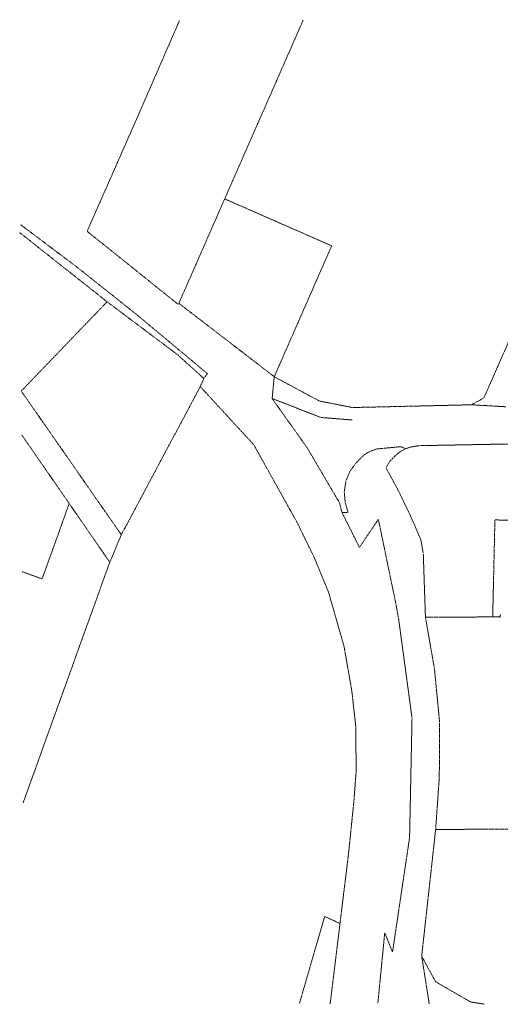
# Model space of a CAD drawing. Header units: metres. Extents: x -167 to 233, y -155 to 122.
# Tile 1 of 176: x -167 to -32, y -155 to 122. Entities that reach past the tile are written whole.
import ezdxf

# ---------------------------------------------------------------- set-up
doc = ezdxf.new("R2010")
doc.units = ezdxf.units.M
doc.header["$MEASUREMENT"] = 0
doc.linetypes.add('Raster', pattern=[0.4, 0.2, -0.1, 0, -0.1])
doc.layers.add('60 Grenzen', color=7, linetype='Continuous')

# ---------------------------------------------------------------- blocks, each defined once
blk = doc.blocks.new('Standard-Rastermarker_8')
at = {"layer": '60 Grenzen', "color": 8, "linetype": 'Raster', "lineweight": 18}
for p, q in [((1, 0), (0, 0)), ((1, 0), (3.03, 0)), ((3.03, 0), (4.03, 0))]:
    blk.add_line(p, q, dxfattribs=at)
blk = doc.blocks.new('Standard-Rastermarker_9')
at = {"layer": '60 Grenzen', "color": 8, "linetype": 'Raster', "lineweight": 18}
for p, q in [((1, 0), (0, 0)), ((1, 0), (62.81, 0)), ((62.81, 0), (63.81, 0))]:
    blk.add_line(p, q, dxfattribs=at)
blk = doc.blocks.new('Standard-Rastermarker_11')
at = {"layer": '60 Grenzen', "color": 8, "linetype": 'Raster', "lineweight": 18}
for p, q in [((1, 0), (0, 0)), ((1, 0), (8.8, 0)), ((8.8, 0), (9.8, 0))]:
    blk.add_line(p, q, dxfattribs=at)
blk = doc.blocks.new('Standard-Rastermarker_12')
at = {"layer": '60 Grenzen', "color": 8, "linetype": 'Raster', "lineweight": 18}
for p, q in [((1, 0), (0, 0)), ((1, 0), (32.39, 0)), ((32.39, 0), (33.39, 0))]:
    blk.add_line(p, q, dxfattribs=at)
blk = doc.blocks.new('Standard-Rastermarker_13')
at = {"layer": '60 Grenzen', "color": 8, "linetype": 'Raster', "lineweight": 18}
for p, q in [((1, 0), (0, 0)), ((1, 0), (8.53, 0)), ((8.53, 0), (9.53, 0))]:
    blk.add_line(p, q, dxfattribs=at)
blk = doc.blocks.new('Standard-Rastermarker_14')
at = {"layer": '60 Grenzen', "color": 8, "linetype": 'Raster', "lineweight": 18}
for p, q in [((1, 0), (0, 0)), ((1, 0), (13.39, 0)), ((13.39, 0), (14.39, 0))]:
    blk.add_line(p, q, dxfattribs=at)
blk = doc.blocks.new('Standard-Rastermarker_15')
at = {"layer": '60 Grenzen', "color": 8, "linetype": 'Raster', "lineweight": 18}
for p, q in [((1, 0), (0, 0)), ((1, 0), (39.19, 0)), ((39.19, 0), (40.19, 0))]:
    blk.add_line(p, q, dxfattribs=at)
blk = doc.blocks.new('Standard-Rastermarker_16')
at = {"layer": '60 Grenzen', "color": 8, "linetype": 'Raster', "lineweight": 18}
for p, q in [((1, 0), (0, 0)), ((1, 0), (5.17, 0)), ((5.17, 0), (6.17, 0))]:
    blk.add_line(p, q, dxfattribs=at)
blk = doc.blocks.new('Standard-Rastermarker_17')
at = {"layer": '60 Grenzen', "color": 8, "linetype": 'Raster', "lineweight": 18}
for p, q in [((1, 0), (0, 0)), ((1, 0), (13.69, 0)), ((13.69, 0), (14.69, 0))]:
    blk.add_line(p, q, dxfattribs=at)
blk = doc.blocks.new('Standard-Rastermarker_18')
at = {"layer": '60 Grenzen', "color": 8, "linetype": 'Raster', "lineweight": 18}
for p, q in [((1, 0), (0, 0)), ((1, 0), (7.95, 0)), ((7.95, 0), (8.95, 0))]:
    blk.add_line(p, q, dxfattribs=at)
blk = doc.blocks.new('Standard-Rastermarker_25')
at = {"layer": '60 Grenzen', "color": 8, "linetype": 'Raster', "lineweight": 18}
for p, q in [((0.64, 0), (0, 0)), ((0.64, 0), (1, 0)), ((1, 0), (1.64, 0))]:
    blk.add_line(p, q, dxfattribs=at)
blk = doc.blocks.new('Standard-Rastermarker_26')
at = {"layer": '60 Grenzen', "color": 8, "linetype": 'Raster', "lineweight": 18}
for p, q in [((1, 0), (0, 0)), ((1, 0), (1.43, 0)), ((1.43, 0), (2.43, 0))]:
    blk.add_line(p, q, dxfattribs=at)
blk = doc.blocks.new('Standard-Rastermarker_27')
at = {"layer": '60 Grenzen', "color": 8, "linetype": 'Raster', "lineweight": 18}
for p, q in [((1, 0), (0, 0)), ((1, 0), (23.9, 0)), ((23.9, 0), (24.9, 0))]:
    blk.add_line(p, q, dxfattribs=at)
blk = doc.blocks.new('Standard-Rastermarker_46')
at = {"layer": '60 Grenzen', "color": 8, "linetype": 'Raster', "lineweight": 18}
blk.add_line((0, 0), (0.54, 0), dxfattribs=at)
for p in [(0, 0), (0.54, 0)]:
    blk.add_point(p, dxfattribs=at)
blk = doc.blocks.new('Standard-Rastermarker_47')
at = {"layer": '60 Grenzen', "color": 8, "linetype": 'Raster', "lineweight": 18}
for p, q in [((1, 0), (0, 0)), ((1, 0), (19.93, 0)), ((19.93, 0), (20.93, 0))]:
    blk.add_line(p, q, dxfattribs=at)
blk = doc.blocks.new('Standard-Rastermarker_48')
at = {"layer": '60 Grenzen', "color": 8, "linetype": 'Raster', "lineweight": 18}
for p, q in [((1, 0), (0, 0)), ((1, 0), (16.88, 0)), ((16.88, 0), (17.88, 0))]:
    blk.add_line(p, q, dxfattribs=at)
blk = doc.blocks.new('Standard-Rastermarker_49')
at = {"layer": '60 Grenzen', "color": 8, "linetype": 'Raster', "lineweight": 18}
for p, q in [((1, 0), (0, 0)), ((1, 0), (26.3, 0)), ((26.3, 0), (27.3, 0))]:
    blk.add_line(p, q, dxfattribs=at)
blk = doc.blocks.new('Standard-Rastermarker_50')
at = {"layer": '60 Grenzen', "color": 8, "linetype": 'Raster', "lineweight": 18}
for p, q in [((1, 0), (0, 0)), ((1, 0), (19.96, 0)), ((19.96, 0), (20.96, 0))]:
    blk.add_line(p, q, dxfattribs=at)
blk = doc.blocks.new('Standard-Rastermarker_52')
at = {"layer": '60 Grenzen', "color": 8, "linetype": 'Raster', "lineweight": 18}
for p, q in [((0.96, 0), (0, 0)), ((0.96, 0), (1, 0)), ((1, 0), (1.96, 0))]:
    blk.add_line(p, q, dxfattribs=at)
blk = doc.blocks.new('Standard-Rastermarker_53')
at = {"layer": '60 Grenzen', "color": 8, "linetype": 'Raster', "lineweight": 18}
for p, q in [((0.68, 0), (0, 0)), ((0.68, 0), (1, 0)), ((1, 0), (1.68, 0))]:
    blk.add_line(p, q, dxfattribs=at)
blk = doc.blocks.new('Standard-Rastermarker_54')
at = {"layer": '60 Grenzen', "color": 8, "linetype": 'Raster', "lineweight": 18}
for p, q in [((0.92, 0), (0, 0)), ((0.92, 0), (1, 0)), ((1, 0), (1.92, 0))]:
    blk.add_line(p, q, dxfattribs=at)
blk = doc.blocks.new('Standard-Rastermarker_55')
at = {"layer": '60 Grenzen', "color": 8, "linetype": 'Raster', "lineweight": 18}
for p, q in [((1, 0), (0, 0)), ((1, 0), (1.22, 0)), ((1.22, 0), (2.22, 0))]:
    blk.add_line(p, q, dxfattribs=at)
blk = doc.blocks.new('Standard-Rastermarker_56')
at = {"layer": '60 Grenzen', "color": 8, "linetype": 'Raster', "lineweight": 18}
for p, q in [((1, 0), (0, 0)), ((1, 0), (6.94, 0)), ((6.94, 0), (7.94, 0))]:
    blk.add_line(p, q, dxfattribs=at)
blk = doc.blocks.new('Standard-Rastermarker_57')
at = {"layer": '60 Grenzen', "color": 8, "linetype": 'Raster', "lineweight": 18}
for p, q in [((1, 0), (0, 0)), ((1, 0), (6.06, 0)), ((6.06, 0), (7.06, 0))]:
    blk.add_line(p, q, dxfattribs=at)
blk = doc.blocks.new('Standard-Rastermarker_58')
at = {"layer": '60 Grenzen', "color": 8, "linetype": 'Raster', "lineweight": 18}
for p, q in [((1, 0), (0, 0)), ((1, 0), (6.53, 0)), ((6.53, 0), (7.53, 0))]:
    blk.add_line(p, q, dxfattribs=at)
blk = doc.blocks.new('Standard-Rastermarker_59')
at = {"layer": '60 Grenzen', "color": 8, "linetype": 'Raster', "lineweight": 18}
for p, q in [((1, 0), (0, 0)), ((1, 0), (2.99, 0)), ((2.99, 0), (3.99, 0))]:
    blk.add_line(p, q, dxfattribs=at)
blk = doc.blocks.new('Standard-Rastermarker_60')
at = {"layer": '60 Grenzen', "color": 8, "linetype": 'Raster', "lineweight": 18}
for p, q in [((0.3, 0), (0, 0)), ((0.3, 0), (1, 0)), ((1, 0), (1.3, 0))]:
    blk.add_line(p, q, dxfattribs=at)
blk = doc.blocks.new('Standard-Rastermarker_61')
at = {"layer": '60 Grenzen', "color": 8, "linetype": 'Raster', "lineweight": 18}
for p, q in [((1, 0), (0, 0)), ((1, 0), (5.95, 0)), ((5.95, 0), (6.95, 0))]:
    blk.add_line(p, q, dxfattribs=at)
blk = doc.blocks.new('Standard-Rastermarker_62')
at = {"layer": '60 Grenzen', "color": 8, "linetype": 'Raster', "lineweight": 18}
for p, q in [((0.93, 0), (0, 0)), ((0.93, 0), (1, 0)), ((1, 0), (1.93, 0))]:
    blk.add_line(p, q, dxfattribs=at)
blk = doc.blocks.new('Standard-Rastermarker_63')
at = {"layer": '60 Grenzen', "color": 8, "linetype": 'Raster', "lineweight": 18}
for p, q in [((1, 0), (0, 0)), ((1, 0), (1.07, 0)), ((1.07, 0), (2.07, 0))]:
    blk.add_line(p, q, dxfattribs=at)
blk = doc.blocks.new('Standard-Rastermarker_64')
at = {"layer": '60 Grenzen', "color": 8, "linetype": 'Raster', "lineweight": 18}
for p, q in [((1, 0), (0, 0)), ((1, 0), (1.93, 0)), ((1.93, 0), (2.93, 0))]:
    blk.add_line(p, q, dxfattribs=at)
blk = doc.blocks.new('Standard-Rastermarker_65')
at = {"layer": '60 Grenzen', "color": 8, "linetype": 'Raster', "lineweight": 18}
for p, q in [((1, 0), (0, 0)), ((1, 0), (2.04, 0)), ((2.04, 0), (3.04, 0))]:
    blk.add_line(p, q, dxfattribs=at)
blk = doc.blocks.new('Standard-Rastermarker_66')
at = {"layer": '60 Grenzen', "color": 8, "linetype": 'Raster', "lineweight": 18}
for p, q in [((1, 0), (0, 0)), ((1, 0), (1.96, 0)), ((1.96, 0), (2.96, 0))]:
    blk.add_line(p, q, dxfattribs=at)
blk = doc.blocks.new('Standard-Rastermarker_67')
at = {"layer": '60 Grenzen', "color": 8, "linetype": 'Raster', "lineweight": 18}
for p, q in [((1, 0), (0, 0)), ((1, 0), (2.25, 0)), ((2.25, 0), (3.25, 0))]:
    blk.add_line(p, q, dxfattribs=at)
blk = doc.blocks.new('Standard-Rastermarker_68')
at = {"layer": '60 Grenzen', "color": 8, "linetype": 'Raster', "lineweight": 18}
for p, q in [((1, 0), (0, 0)), ((1, 0), (2.04, 0)), ((2.04, 0), (3.04, 0))]:
    blk.add_line(p, q, dxfattribs=at)
blk = doc.blocks.new('Standard-Rastermarker_69')
at = {"layer": '60 Grenzen', "color": 8, "linetype": 'Raster', "lineweight": 18}
for p, q in [((1, 0), (0, 0)), ((1, 0), (1.83, 0)), ((1.83, 0), (2.83, 0))]:
    blk.add_line(p, q, dxfattribs=at)
blk = doc.blocks.new('Standard-Rastermarker_70')
at = {"layer": '60 Grenzen', "color": 8, "linetype": 'Raster', "lineweight": 18}
for p, q in [((0.72, 0), (0, 0)), ((0.72, 0), (1, 0)), ((1, 0), (1.72, 0))]:
    blk.add_line(p, q, dxfattribs=at)
blk = doc.blocks.new('Standard-Rastermarker_71')
at = {"layer": '60 Grenzen', "color": 8, "linetype": 'Raster', "lineweight": 18}
for p, q in [((1, 0), (0, 0)), ((1, 0), (1.82, 0)), ((1.82, 0), (2.82, 0))]:
    blk.add_line(p, q, dxfattribs=at)
blk = doc.blocks.new('Standard-Rastermarker_72')
at = {"layer": '60 Grenzen', "color": 8, "linetype": 'Raster', "lineweight": 18}
for p, q in [((1, 0), (0, 0)), ((1, 0), (17.08, 0)), ((17.08, 0), (18.08, 0))]:
    blk.add_line(p, q, dxfattribs=at)
blk = doc.blocks.new('Standard-Rastermarker_73')
at = {"layer": '60 Grenzen', "color": 8, "linetype": 'Raster', "lineweight": 18}
for p, q in [((1, 0), (0, 0)), ((1, 0), (15.85, 0)), ((15.85, 0), (16.85, 0))]:
    blk.add_line(p, q, dxfattribs=at)
blk = doc.blocks.new('Standard-Rastermarker_74')
at = {"layer": '60 Grenzen', "color": 8, "linetype": 'Raster', "lineweight": 18}
for p, q in [((1, 0), (0, 0)), ((1, 0), (9.97, 0)), ((9.97, 0), (10.97, 0))]:
    blk.add_line(p, q, dxfattribs=at)
blk = doc.blocks.new('Standard-Rastermarker_75')
at = {"layer": '60 Grenzen', "color": 8, "linetype": 'Raster', "lineweight": 18}
for p, q in [((1, 0), (0, 0)), ((1, 0), (8.53, 0)), ((8.53, 0), (9.53, 0))]:
    blk.add_line(p, q, dxfattribs=at)
blk = doc.blocks.new('Standard-Rastermarker_76')
at = {"layer": '60 Grenzen', "color": 8, "linetype": 'Raster', "lineweight": 18}
for p, q in [((1, 0), (0, 0)), ((1, 0), (23.21, 0)), ((23.21, 0), (24.21, 0))]:
    blk.add_line(p, q, dxfattribs=at)
blk = doc.blocks.new('Standard-Rastermarker_77')
at = {"layer": '60 Grenzen', "color": 8, "linetype": 'Raster', "lineweight": 18}
for p, q in [((1, 0), (0, 0)), ((1, 0), (3.31, 0)), ((3.31, 0), (4.31, 0))]:
    blk.add_line(p, q, dxfattribs=at)
blk = doc.blocks.new('Standard-Rastermarker_78')
at = {"layer": '60 Grenzen', "color": 8, "linetype": 'Raster', "lineweight": 18}
for p, q in [((1, 0), (0, 0)), ((1, 0), (27.18, 0)), ((27.18, 0), (28.18, 0))]:
    blk.add_line(p, q, dxfattribs=at)
blk = doc.blocks.new('Standard-Rastermarker_79')
at = {"layer": '60 Grenzen', "color": 8, "linetype": 'Raster', "lineweight": 18}
for p, q in [((1, 0), (0, 0)), ((1, 0), (14.22, 0)), ((14.22, 0), (15.22, 0))]:
    blk.add_line(p, q, dxfattribs=at)
blk = doc.blocks.new('Standard-Rastermarker_80')
at = {"layer": '60 Grenzen', "color": 8, "linetype": 'Raster', "lineweight": 18}
for p, q in [((1, 0), (0, 0)), ((1, 0), (13.72, 0)), ((13.72, 0), (14.72, 0))]:
    blk.add_line(p, q, dxfattribs=at)
blk = doc.blocks.new('Standard-Rastermarker_83')
at = {"layer": '60 Grenzen', "color": 8, "linetype": 'Raster', "lineweight": 18}
for p, q in [((1, 0), (0, 0)), ((1, 0), (31.85, 0)), ((31.85, 0), (32.85, 0))]:
    blk.add_line(p, q, dxfattribs=at)
blk = doc.blocks.new('Standard-Rastermarker_84')
at = {"layer": '60 Grenzen', "color": 8, "linetype": 'Raster', "lineweight": 18}
for p, q in [((1, 0), (0, 0)), ((1, 0), (31.42, 0)), ((31.42, 0), (32.42, 0))]:
    blk.add_line(p, q, dxfattribs=at)
blk = doc.blocks.new('Standard-Rastermarker_85')
at = {"layer": '60 Grenzen', "color": 8, "linetype": 'Raster', "lineweight": 18}
for p, q in [((1, 0), (0, 0)), ((1, 0), (32.84, 0)), ((32.84, 0), (33.84, 0))]:
    blk.add_line(p, q, dxfattribs=at)
blk = doc.blocks.new('Standard-Rastermarker_86')
at = {"layer": '60 Grenzen', "color": 8, "linetype": 'Raster', "lineweight": 18}
for p, q in [((1, 0), (0, 0)), ((1, 0), (31.88, 0)), ((31.88, 0), (32.88, 0))]:
    blk.add_line(p, q, dxfattribs=at)
blk = doc.blocks.new('Standard-Rastermarker_87')
at = {"layer": '60 Grenzen', "color": 8, "linetype": 'Raster', "lineweight": 18}
for p, q in [((1, 0), (0, 0)), ((1, 0), (33.21, 0)), ((33.21, 0), (34.21, 0))]:
    blk.add_line(p, q, dxfattribs=at)
blk = doc.blocks.new('Standard-Rastermarker_88')
at = {"layer": '60 Grenzen', "color": 8, "linetype": 'Raster', "lineweight": 18}
for p, q in [((1, 0), (0, 0)), ((1, 0), (29.67, 0)), ((29.67, 0), (30.67, 0))]:
    blk.add_line(p, q, dxfattribs=at)
blk = doc.blocks.new('Standard-Rastermarker_89')
at = {"layer": '60 Grenzen', "color": 8, "linetype": 'Raster', "lineweight": 18}
for p, q in [((1, 0), (0, 0)), ((1, 0), (54.03, 0)), ((54.03, 0), (55.03, 0))]:
    blk.add_line(p, q, dxfattribs=at)
blk = doc.blocks.new('Standard-Rastermarker_90')
at = {"layer": '60 Grenzen', "color": 8, "linetype": 'Raster', "lineweight": 18}
for p, q in [((1, 0), (0, 0)), ((1, 0), (14.5, 0)), ((14.5, 0), (15.5, 0))]:
    blk.add_line(p, q, dxfattribs=at)
blk = doc.blocks.new('Standard-Rastermarker_91')
at = {"layer": '60 Grenzen', "color": 8, "linetype": 'Raster', "lineweight": 18}
for p, q in [((1, 0), (0, 0)), ((1, 0), (13.56, 0)), ((13.56, 0), (14.56, 0))]:
    blk.add_line(p, q, dxfattribs=at)
blk = doc.blocks.new('Standard-Rastermarker_92')
at = {"layer": '60 Grenzen', "color": 8, "linetype": 'Raster', "lineweight": 18}
for p, q in [((1, 0), (0, 0)), ((1, 0), (155.89, 0)), ((155.89, 0), (156.89, 0))]:
    blk.add_line(p, q, dxfattribs=at)
blk = doc.blocks.new('Standard-Rastermarker_93')
at = {"layer": '60 Grenzen', "color": 8, "linetype": 'Raster', "lineweight": 18}
for p, q in [((1, 0), (0, 0)), ((1, 0), (32.65, 0)), ((32.65, 0), (33.65, 0))]:
    blk.add_line(p, q, dxfattribs=at)
blk = doc.blocks.new('Standard-Rastermarker_94')
at = {"layer": '60 Grenzen', "color": 8, "linetype": 'Raster', "lineweight": 18}
for p, q in [((1, 0), (0, 0)), ((1, 0), (31.52, 0)), ((31.52, 0), (32.52, 0))]:
    blk.add_line(p, q, dxfattribs=at)
blk = doc.blocks.new('Standard-Rastermarker_95')
at = {"layer": '60 Grenzen', "color": 8, "linetype": 'Raster', "lineweight": 18}
for p, q in [((1, 0), (0, 0)), ((1, 0), (4.84, 0)), ((4.84, 0), (5.84, 0))]:
    blk.add_line(p, q, dxfattribs=at)
blk = doc.blocks.new('Standard-Rastermarker_96')
at = {"layer": '60 Grenzen', "color": 8, "linetype": 'Raster', "lineweight": 18}
for p, q in [((1, 0), (0, 0)), ((1, 0), (18.92, 0)), ((18.92, 0), (19.92, 0))]:
    blk.add_line(p, q, dxfattribs=at)
blk = doc.blocks.new('Standard-Rastermarker_97')
at = {"layer": '60 Grenzen', "color": 8, "linetype": 'Raster', "lineweight": 18}
for p, q in [((1, 0), (0, 0)), ((1, 0), (34.87, 0)), ((34.87, 0), (35.87, 0))]:
    blk.add_line(p, q, dxfattribs=at)
blk = doc.blocks.new('Standard-Rastermarker_98')
at = {"layer": '60 Grenzen', "color": 8, "linetype": 'Raster', "lineweight": 18}
for p, q in [((1, 0), (0, 0)), ((1, 0), (12.62, 0)), ((12.62, 0), (13.62, 0))]:
    blk.add_line(p, q, dxfattribs=at)
blk = doc.blocks.new('Standard-Rastermarker_99')
at = {"layer": '60 Grenzen', "color": 8, "linetype": 'Raster', "lineweight": 18}
for p, q in [((1, 0), (0, 0)), ((1, 0), (24.51, 0)), ((24.51, 0), (25.51, 0))]:
    blk.add_line(p, q, dxfattribs=at)
blk = doc.blocks.new('Standard-Rastermarker_100')
at = {"layer": '60 Grenzen', "color": 8, "linetype": 'Raster', "lineweight": 18}
for p, q in [((1, 0), (0, 0)), ((1, 0), (3.75, 0)), ((3.75, 0), (4.75, 0))]:
    blk.add_line(p, q, dxfattribs=at)
blk = doc.blocks.new('Standard-Rastermarker_101')
at = {"layer": '60 Grenzen', "color": 8, "linetype": 'Raster', "lineweight": 18}
for p, q in [((1, 0), (0, 0)), ((1, 0), (18.48, 0)), ((18.48, 0), (19.48, 0))]:
    blk.add_line(p, q, dxfattribs=at)
blk = doc.blocks.new('Standard-Rastermarker_102')
at = {"layer": '60 Grenzen', "color": 8, "linetype": 'Raster', "lineweight": 18}
for p, q in [((1, 0), (0, 0)), ((1, 0), (14.04, 0)), ((14.04, 0), (15.04, 0))]:
    blk.add_line(p, q, dxfattribs=at)
blk = doc.blocks.new('Standard-Rastermarker_103')
at = {"layer": '60 Grenzen', "color": 8, "linetype": 'Raster', "lineweight": 18}
for p, q in [((1, 0), (0, 0)), ((1, 0), (7.33, 0)), ((7.33, 0), (8.33, 0))]:
    blk.add_line(p, q, dxfattribs=at)
blk = doc.blocks.new('Standard-Rastermarker_104')
at = {"layer": '60 Grenzen', "color": 8, "linetype": 'Raster', "lineweight": 18}
for p, q in [((1, 0), (0, 0)), ((1, 0), (11.57, 0)), ((11.57, 0), (12.57, 0))]:
    blk.add_line(p, q, dxfattribs=at)
blk = doc.blocks.new('Standard-Rastermarker_105')
at = {"layer": '60 Grenzen', "color": 8, "linetype": 'Raster', "lineweight": 18}
for p, q in [((1, 0), (0, 0)), ((1, 0), (9.41, 0)), ((9.41, 0), (10.41, 0))]:
    blk.add_line(p, q, dxfattribs=at)
blk = doc.blocks.new('Standard-Rastermarker_106')
at = {"layer": '60 Grenzen', "color": 8, "linetype": 'Raster', "lineweight": 18}
for p, q in [((1, 0), (0, 0)), ((1, 0), (11.67, 0)), ((11.67, 0), (12.67, 0))]:
    blk.add_line(p, q, dxfattribs=at)
blk = doc.blocks.new('Standard-Rastermarker_107')
at = {"layer": '60 Grenzen', "color": 8, "linetype": 'Raster', "lineweight": 18}
for p, q in [((1, 0), (0, 0)), ((1, 0), (14.79, 0)), ((14.79, 0), (15.79, 0))]:
    blk.add_line(p, q, dxfattribs=at)
blk = doc.blocks.new('Standard-Rastermarker_108')
at = {"layer": '60 Grenzen', "color": 8, "linetype": 'Raster', "lineweight": 18}
for p, q in [((1, 0), (0, 0)), ((1, 0), (9.74, 0)), ((9.74, 0), (10.74, 0))]:
    blk.add_line(p, q, dxfattribs=at)
blk = doc.blocks.new('Standard-Rastermarker_109')
at = {"layer": '60 Grenzen', "color": 8, "linetype": 'Raster', "lineweight": 18}
for p, q in [((1, 0), (0, 0)), ((1, 0), (9.87, 0)), ((9.87, 0), (10.87, 0))]:
    blk.add_line(p, q, dxfattribs=at)
blk = doc.blocks.new('Standard-Rastermarker_110')
at = {"layer": '60 Grenzen', "color": 8, "linetype": 'Raster', "lineweight": 18}
for p, q in [((1, 0), (0, 0)), ((1, 0), (23.9, 0)), ((23.9, 0), (24.9, 0))]:
    blk.add_line(p, q, dxfattribs=at)
blk = doc.blocks.new('Standard-Rastermarker_111')
at = {"layer": '60 Grenzen', "color": 8, "linetype": 'Raster', "lineweight": 18}
for p, q in [((1, 0), (0, 0)), ((1, 0), (21.25, 0)), ((21.25, 0), (22.25, 0))]:
    blk.add_line(p, q, dxfattribs=at)
blk = doc.blocks.new('Standard-Rastermarker_112')
at = {"layer": '60 Grenzen', "color": 8, "linetype": 'Raster', "lineweight": 18}
for p, q in [((1, 0), (0, 0)), ((1, 0), (21.87, 0)), ((21.87, 0), (22.87, 0))]:
    blk.add_line(p, q, dxfattribs=at)
blk = doc.blocks.new('Standard-Rastermarker_113')
at = {"layer": '60 Grenzen', "color": 8, "linetype": 'Raster', "lineweight": 18}
for p, q in [((1, 0), (0, 0)), ((1, 0), (7.16, 0)), ((7.16, 0), (8.16, 0))]:
    blk.add_line(p, q, dxfattribs=at)
blk = doc.blocks.new('Standard-Rastermarker_114')
at = {"layer": '60 Grenzen', "color": 8, "linetype": 'Raster', "lineweight": 18}
for p, q in [((1, 0), (0, 0)), ((1, 0), (10.37, 0)), ((10.37, 0), (11.37, 0))]:
    blk.add_line(p, q, dxfattribs=at)
blk = doc.blocks.new('Standard-Rastermarker_115')
at = {"layer": '60 Grenzen', "color": 8, "linetype": 'Raster', "lineweight": 18}
for p, q in [((1, 0), (0, 0)), ((1, 0), (2.93, 0)), ((2.93, 0), (3.93, 0))]:
    blk.add_line(p, q, dxfattribs=at)
blk = doc.blocks.new('Standard-Rastermarker_119')
at = {"layer": '60 Grenzen', "color": 8, "linetype": 'Raster', "lineweight": 18}
for p, q in [((1, 0), (0, 0)), ((1, 0), (1.51, 0)), ((1.51, 0), (2.51, 0))]:
    blk.add_line(p, q, dxfattribs=at)
blk = doc.blocks.new('Standard-Rastermarker_120')
at = {"layer": '60 Grenzen', "color": 8, "linetype": 'Raster', "lineweight": 18}
for p, q in [((0.68, 0), (0, 0)), ((0.68, 0), (1, 0)), ((1, 0), (1.68, 0))]:
    blk.add_line(p, q, dxfattribs=at)
blk = doc.blocks.new('Standard-Rastermarker_121')
at = {"layer": '60 Grenzen', "color": 8, "linetype": 'Raster', "lineweight": 18}
for p, q in [((1, 0), (0, 0)), ((1, 0), (24.76, 0)), ((24.76, 0), (25.76, 0))]:
    blk.add_line(p, q, dxfattribs=at)
blk = doc.blocks.new('Standard-Rastermarker_122')
at = {"layer": '60 Grenzen', "color": 8, "linetype": 'Raster', "lineweight": 18}
for p, q in [((1, 0), (0, 0)), ((1, 0), (20.33, 0)), ((20.33, 0), (21.33, 0))]:
    blk.add_line(p, q, dxfattribs=at)
blk = doc.blocks.new('Standard-Rastermarker_123')
at = {"layer": '60 Grenzen', "color": 8, "linetype": 'Raster', "lineweight": 18}
for p, q in [((1, 0), (0, 0)), ((1, 0), (19.08, 0)), ((19.08, 0), (20.08, 0))]:
    blk.add_line(p, q, dxfattribs=at)
blk = doc.blocks.new('Standard-Rastermarker_124')
at = {"layer": '60 Grenzen', "color": 8, "linetype": 'Raster', "lineweight": 18}
for p, q in [((1, 0), (0, 0)), ((1, 0), (8.98, 0)), ((8.98, 0), (9.98, 0))]:
    blk.add_line(p, q, dxfattribs=at)
blk = doc.blocks.new('Standard-Rastermarker_125')
at = {"layer": '60 Grenzen', "color": 8, "linetype": 'Raster', "lineweight": 18}
for p, q in [((1, 0), (0, 0)), ((1, 0), (23.75, 0)), ((23.75, 0), (24.75, 0))]:
    blk.add_line(p, q, dxfattribs=at)
blk = doc.blocks.new('Standard-Rastermarker_126')
at = {"layer": '60 Grenzen', "color": 8, "linetype": 'Raster', "lineweight": 18}
for p, q in [((1, 0), (0, 0)), ((1, 0), (30.34, 0)), ((30.34, 0), (31.34, 0))]:
    blk.add_line(p, q, dxfattribs=at)
blk = doc.blocks.new('Standard-Rastermarker_127')
at = {"layer": '60 Grenzen', "color": 8, "linetype": 'Raster', "lineweight": 18}
for p, q in [((1, 0), (0, 0)), ((1, 0), (33.83, 0)), ((33.83, 0), (34.83, 0))]:
    blk.add_line(p, q, dxfattribs=at)
blk = doc.blocks.new('Standard-Rastermarker_128')
at = {"layer": '60 Grenzen', "color": 8, "linetype": 'Raster', "lineweight": 18}
for p, q in [((1, 0), (0, 0)), ((1, 0), (46.2, 0)), ((46.2, 0), (47.2, 0))]:
    blk.add_line(p, q, dxfattribs=at)
blk = doc.blocks.new('Standard-Rastermarker_129')
at = {"layer": '60 Grenzen', "color": 8, "linetype": 'Raster', "lineweight": 18}
for p, q in [((1, 0), (0, 0)), ((1, 0), (48.23, 0)), ((48.23, 0), (49.23, 0))]:
    blk.add_line(p, q, dxfattribs=at)
blk = doc.blocks.new('Standard-Rastermarker_130')
at = {"layer": '60 Grenzen', "color": 8, "linetype": 'Raster', "lineweight": 18}
for p, q in [((1, 0), (0, 0)), ((1, 0), (7.39, 0)), ((7.39, 0), (8.39, 0))]:
    blk.add_line(p, q, dxfattribs=at)
blk = doc.blocks.new('Standard-Rastermarker_131')
at = {"layer": '60 Grenzen', "color": 8, "linetype": 'Raster', "lineweight": 18}
for p, q in [((1, 0), (0, 0)), ((1, 0), (19.05, 0)), ((19.05, 0), (20.05, 0))]:
    blk.add_line(p, q, dxfattribs=at)
blk = doc.blocks.new('Standard-Rastermarker_132')
at = {"layer": '60 Grenzen', "color": 8, "linetype": 'Raster', "lineweight": 18}
for p, q in [((1, 0), (0, 0)), ((1, 0), (22.47, 0)), ((22.47, 0), (23.47, 0))]:
    blk.add_line(p, q, dxfattribs=at)
blk = doc.blocks.new('Standard-Rastermarker_133')
at = {"layer": '60 Grenzen', "color": 8, "linetype": 'Raster', "lineweight": 18}
for p, q in [((1, 0), (0, 0)), ((1, 0), (21.52, 0)), ((21.52, 0), (22.52, 0))]:
    blk.add_line(p, q, dxfattribs=at)
blk = doc.blocks.new('Standard-Rastermarker_134')
at = {"layer": '60 Grenzen', "color": 8, "linetype": 'Raster', "lineweight": 18}
for p, q in [((1, 0), (0, 0)), ((1, 0), (5.06, 0)), ((5.06, 0), (6.06, 0))]:
    blk.add_line(p, q, dxfattribs=at)
blk = doc.blocks.new('Standard-Rastermarker_135')
at = {"layer": '60 Grenzen', "color": 8, "linetype": 'Raster', "lineweight": 18}
for p, q in [((1, 0), (0, 0)), ((1, 0), (19.82, 0)), ((19.82, 0), (20.82, 0))]:
    blk.add_line(p, q, dxfattribs=at)
blk = doc.blocks.new('Standard-Rastermarker_136')
at = {"layer": '60 Grenzen', "color": 8, "linetype": 'Raster', "lineweight": 18}
for p, q in [((1, 0), (0, 0)), ((1, 0), (50.16, 0)), ((50.16, 0), (51.16, 0))]:
    blk.add_line(p, q, dxfattribs=at)

msp = doc.modelspace()

# ---------------------------------------------------------------- block references
at = {"layer": '60 Grenzen', "color": 7, "linetype": 'Continuous', "lineweight": 18}
for name, p, rotation in [('Standard-Rastermarker_88', (-134.723, 93.613), 66.4874002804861), ('Standard-Rastermarker_89', (-109.842, 71.433), 66.30565634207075), ('Standard-Rastermarker_87', (-148.524, 62.312), 66.2068135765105), ('Standard-Rastermarker_9', (-36.976, 15.467), 66.23135085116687), ('Standard-Rastermarker_84', (-109.842, 71.433), 246.3056563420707), ('Standard-Rastermarker_83', (-79.759, 58.231), 156.30565634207), ('Standard-Rastermarker_123', (-151.173, 52.089), 142.9801718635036), ('Standard-Rastermarker_126', (-142.9, 42.498), 141.6357186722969), ('Standard-Rastermarker_86', (-122.871, 41.743), 141.2773842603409), ('Standard-Rastermarker_15', (-95.911, 21.425), 66.3056563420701), ('Standard-Rastermarker_122', (-134.475, 38.809), 141.5026343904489), ('Standard-Rastermarker_127', (-142.9, 42.498), 226.1369675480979), ('Standard-Rastermarker_125', (-123.114, 27.629), 143.0743468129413), ('Standard-Rastermarker_85', (-95.911, 21.425), 142.396586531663), ('Standard-Rastermarker_121', (-114.707, 22.292), 140.1210685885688), ('Standard-Rastermarker_124', (-115.711, 20.94), 137.9022471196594), ('Standard-Rastermarker_120', (-115.711, 20.94), 53.37870400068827), ('Standard-Rastermarker_119', (-116.713, 18.642), 66.46092760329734), ('Standard-Rastermarker_16', (-95.911, 21.425), 264.472838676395), ('Standard-Rastermarker_14', (-83.248, 14.598), 151.6707891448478), ('Standard-Rastermarker_129', (-138.902, -23.015), 124.8457765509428), ('Standard-Rastermarker_128', (-138.902, -23.015), 61.95771556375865), ('Standard-Rastermarker_111', (-101.645, 2.273), 132.6290528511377), ('Standard-Rastermarker_17', (-96.505, 15.287), 338.7916171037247), ('Standard-Rastermarker_73', (-86.735, 1.562), 125.447019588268), ('Standard-Rastermarker_13', (-73.893, 12.755), 168.8579709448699), ('Standard-Rastermarker_8', (-40.514, 13.53), 28.70184083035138), ('Standard-Rastermarker_12', (-40.514, 13.53), 181.3290854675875), ('Standard-Rastermarker_11', (-40.514, 13.53), 356.7255087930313), ('Standard-Rastermarker_18', (-82.811, 9.973), 355.3711776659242), ('Standard-Rastermarker_132', (-153.547, -14.248), 124.6395691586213), ('Standard-Rastermarker_110', (-89.534, -19.484), 119.104262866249), ('Standard-Rastermarker_72', (-77.568, -14.025), 120.4590889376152), ('Standard-Rastermarker_63', (-68.917, 0.484), 210.6473293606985), ('Standard-Rastermarker_62', (-67.089, 1.111), 198.906490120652), ('Standard-Rastermarker_61', (-60.173, 1.759), 185.35425501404), ('Standard-Rastermarker_53', (-60.695, 0.187), 219.7485033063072), ('Standard-Rastermarker_52', (-59.009, 1.188), 210.7103159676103), ('Standard-Rastermarker_60', (-59.009, 1.188), 153.8867138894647), ('Standard-Rastermarker_25', (-59.009, 1.188), 17.10700041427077), ('Standard-Rastermarker_26', (-57.442, 1.671), 8.696128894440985), ('Standard-Rastermarker_27', (-55.042, 2.038), 1.069401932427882), ('Standard-Rastermarker_65', (-72.756, -2.647), 233.1543091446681), ('Standard-Rastermarker_64', (-70.696, -0.569), 225.2486016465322), ('Standard-Rastermarker_55', (-63.336, -2.248), 238.1866579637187), ('Standard-Rastermarker_54', (-61.987, -0.887), 225.2486016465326), ('Standard-Rastermarker_66', (-74.576, -5.076), 246.9491383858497), ('Standard-Rastermarker_56', (-64.504, -4.132), 298.1572174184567), ('Standard-Rastermarker_67', (-75.733, -7.795), 261.1307388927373), ('Standard-Rastermarker_68', (-76.234, -11.007), 275.4767935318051), ('Standard-Rastermarker_57', (-60.756, -11.136), 295.6635783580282), ('Standard-Rastermarker_133', (-153.547, -14.248), 250.1799184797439), ('Standard-Rastermarker_131', (-142.148, -30.746), 124.639569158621), ('Standard-Rastermarker_71', (-76.863, -16.756), 104.4800599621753), ('Standard-Rastermarker_69', (-75.944, -14.038), 286.5248645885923), ('Standard-Rastermarker_70', (-75.139, -16.749), 180.2486016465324), ('Standard-Rastermarker_74', (-76.863, -16.756), 296.5034722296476), ('Standard-Rastermarker_75', (-71.966, -26.578), 55.98749874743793), ('Standard-Rastermarker_76', (-66.636, -18.68), 281.7046794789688), ('Standard-Rastermarker_58', (-57.696, -17.502), 293.5066070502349), ('Standard-Rastermarker_49', (-34.499, -46.126), 88.69168816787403), ('Standard-Rastermarker_50', (-33.875, -18.83), 358.1487473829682), ('Standard-Rastermarker_109', (-84.753, -29.248), 116.0874071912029), ('Standard-Rastermarker_130', (-138.902, -23.015), 247.2220331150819), ('Standard-Rastermarker_59', (-54.695, -24.404), 279.9016430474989), ('Standard-Rastermarker_108', (-80.642, -39.173), 112.4976253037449), ('Standard-Rastermarker_48', (-53.409, -46.208), 91.92001700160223), ('Standard-Rastermarker_135', (-142.148, -30.746), 250.196868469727), ('Standard-Rastermarker_134', (-161.182, -35.433), 160.1799184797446), ('Standard-Rastermarker_107', (-76.304, -54.355), 105.9482701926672), ('Standard-Rastermarker_77', (-61.725, -42.384), 280.2515714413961), ('Standard-Rastermarker_78', (-60.959, -46.621), 277.7124901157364), ('Standard-Rastermarker_47', (-32.482, -46.117), 180.2486016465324), ('Standard-Rastermarker_80', (-50.869, -60.712), 99.93495117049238), ('Standard-Rastermarker_46', (-32.36, -45.594), 256.9240703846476), ('Standard-Rastermarker_136', (-149.201, -50.335), 250.1968684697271), ('Standard-Rastermarker_106', (-74.113, -66.836), 99.95525405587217), ('Standard-Rastermarker_79', (-49.406, -75.866), 95.51302292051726), ('Standard-Rastermarker_105', (-72.959, -77.184), 96.36410521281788), ('Standard-Rastermarker_93', (-57.177, -74.544), 268.8306832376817), ('Standard-Rastermarker_104', (-72.904, -89.756), 90.24860164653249), ('Standard-Rastermarker_90', (-49.406, -75.866), 269.5967474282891), ('Standard-Rastermarker_103', (-73.526, -98.058), 85.71977740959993), ('Standard-Rastermarker_91', (-49.515, -91.366), 265.9790375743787), ('Standard-Rastermarker_102', (-75.063, -113.02), 84.13309808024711), ('Standard-Rastermarker_92', (-50.537, -105.893), 0.2555048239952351), ('Standard-Rastermarker_97', (-50.537, -105.893), 263.712198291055), ('Standard-Rastermarker_94', (-57.864, -108.184), 261.5288551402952), ('Standard-Rastermarker_101', (-77.429, -132.361), 83.02540457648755), ('Standard-Rastermarker_99', (-88.841, -154.853), 73.8282820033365), ('Standard-Rastermarker_100', (-81.737, -130.355), 335.0409743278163), ('Standard-Rastermarker_112', (-77.429, -132.361), 263.0254045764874), ('Standard-Rastermarker_96', (-64.847, -134.936), 264.4251383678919), ('Standard-Rastermarker_95', (-62.654, -140.35), 112.0500111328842), ('Standard-Rastermarker_98', (-54.465, -141.547), 278.9947639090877), ('Standard-Rastermarker_113', (-54.465, -141.547), 298.6143297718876), ('Standard-Rastermarker_114', (-50.556, -148.712), 329.950758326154), ('Standard-Rastermarker_115', (-40.716, -154.405), 351.0597655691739)]:
    msp.add_blockref(name, p, dxfattribs=dict(at, rotation=rotation))

doc.saveas('drawing.dxf')
